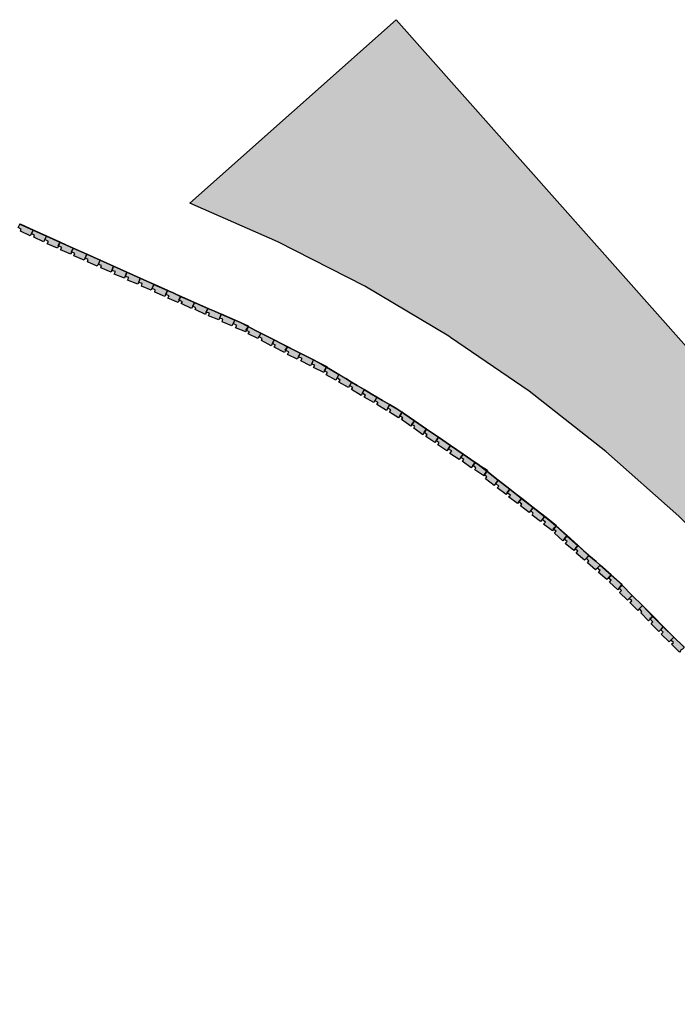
# Model space of a CAD drawing. Header units: millimetres. Extents: x -18533 to 137888, y -83624 to 7711.
# Tile 20 of 38: x 32286 to 33376, y 776 to 2406. Entities that reach past the tile are written whole.
import ezdxf

# ---------------------------------------------------------------- set-up
doc = ezdxf.new("R2010")
doc.units = ezdxf.units.MM
doc.layers.add('A-MURI-NUOVI', color=40, linetype='Continuous')

msp = doc.modelspace()

# ---------------------------------------------------------------- hatches: boundary and pattern name
at = {"layer": 'A-MURI-NUOVI'}
for points in [[(33994, 776), (33961.6, 822.5), (33840, 997), (33810, 1048), (33788, 1086), (33697, 1220), (33599, 1348), (33492, 1469), (33378, 1584), (33257, 1691), (33130, 1791), (33000, 1880), (32997, 1882), (32858, 1965), (32714, 2038), (32568, 2102), (32910, 2406), (33981, 1200), (33994, 776)], [(32289, 2059), (32284, 2062), (32286.9, 2067.7), (32308.9, 2057.8), (32306, 2052), (32304, 2048), (32288, 2056), (32289, 2059)], [(32287, 2068), (32309, 2058), (32308.9, 2057.8), (32286.9, 2067.7), (32287, 2068)], [(32308.9, 2057.8), (32330.9, 2047.9), (32328, 2042), (32326, 2038), (32310, 2046), (32311, 2049), (32306, 2052), (32308.9, 2057.8)], [(32309, 2058), (32331, 2048), (32330.9, 2047.9), (32308.9, 2057.8), (32309, 2058)], [(32350, 2032), (32350.5, 2031.8), (32349, 2028), (32332, 2035), (32334, 2039), (32328, 2042), (32330.9, 2047.9), (32353, 2037.9), (32350, 2032)], [(32353, 2037.9), (32330.9, 2047.9), (32331, 2048), (32353, 2038), (32353, 2037.9)], [(32353, 2037.9), (32353, 2037.9), (32350.5, 2031.8), (32350, 2032), (32353, 2037.9)], [(32356, 2029), (32350.5, 2031.8), (32353, 2037.9), (32375, 2028), (32372, 2022), (32372.5, 2021.8), (32371, 2018), (32354, 2025), (32356, 2029)], [(32375, 2028), (32375, 2028), (32353, 2037.9), (32353, 2038), (32375, 2028)], [(32353, 2038), (32353, 2037.9), (32353, 2037.9), (32353, 2038)], [(32372.5, 2021.8), (32372, 2022), (32375, 2028), (32375, 2028), (32372.5, 2021.8)], [(32375, 2028), (32397.8, 2017.7), (32393, 2008), (32376, 2015), (32378, 2019), (32372.5, 2021.8), (32375, 2028)], [(32375, 2028), (32398, 2018), (32397.8, 2017.7), (32375, 2028), (32375, 2028)], [(32375, 2028), (32375, 2028), (32375, 2028), (32375, 2028)], [(32400, 2009), (32395, 2011), (32397.9, 2017.7), (32419.9, 2007.8), (32415, 1998), (32399, 2005), (32400, 2009)], [(32397.9, 2017.7), (32397.8, 2017.7), (32398, 2018), (32397.9, 2017.7)], [(32398, 2018), (32420, 2008), (32419.9, 2007.8), (32397.9, 2017.7), (32398, 2018)], [(32439, 1991), (32439.2, 1990.9), (32438, 1988), (32421, 1995), (32422, 1999), (32417, 2001), (32419.9, 2007.7), (32441.9, 1997.8), (32439, 1991)], [(32441.9, 1997.8), (32419.9, 2007.7), (32420, 2008), (32442, 1998), (32441.9, 1997.8)], [(32420, 2008), (32419.9, 2007.7), (32419.9, 2007.8), (32420, 2008)], [(32441.9, 1997.8), (32441.9, 1997.8), (32439.2, 1990.9), (32439, 1991), (32441.9, 1997.8)], [(32445, 1989), (32439.2, 1990.9), (32441.9, 1997.8), (32463.9, 1987.9), (32461, 1981), (32461.2, 1980.9), (32460, 1978), (32443, 1985), (32445, 1989)], [(32464, 1988), (32463.9, 1987.9), (32441.9, 1997.8), (32442, 1998), (32464, 1988)], [(32442, 1998), (32441.9, 1997.8), (32441.9, 1997.8), (32442, 1998)], [(32461.2, 1980.9), (32461, 1981), (32463.9, 1987.9), (32463.9, 1987.9), (32461.2, 1980.9)], [(32463.9, 1987.9), (32486, 1977.9), (32482, 1968), (32465, 1975), (32467, 1979), (32461.2, 1980.9), (32463.9, 1987.9)], [(32464, 1988), (32486, 1978), (32486, 1977.9), (32463.9, 1987.9), (32464, 1988)], [(32463.9, 1987.9), (32463.9, 1987.9), (32464, 1988), (32463.9, 1987.9)], [(32489, 1969), (32484, 1971), (32486, 1977.9), (32508, 1968), (32508.8, 1967.6), (32504, 1958), (32488, 1965), (32489, 1969)], [(32486, 1978), (32509, 1968), (32508.8, 1967.6), (32508, 1968), (32486, 1977.9), (32486, 1978)], [(32486, 1978), (32486, 1977.9), (32486, 1977.9), (32486, 1978)], [(32511, 1959), (32506, 1961), (32508.8, 1967.6), (32531, 1957.9), (32528, 1951), (32528.2, 1950.9), (32527, 1948), (32510, 1955), (32511, 1959)], [(32509, 1968), (32531, 1958), (32531, 1957.9), (32508.8, 1967.6), (32509, 1968)], [(32508.8, 1967.6), (32508.8, 1967.6), (32509, 1968), (32508.8, 1967.6)], [(32528.2, 1950.9), (32528, 1951), (32531, 1957.9), (32531, 1957.9), (32528.2, 1950.9)], [(32531, 1957.9), (32540.5, 1953.7), (32553, 1948), (32550, 1942), (32550.5, 1941.8), (32549, 1938), (32532, 1945), (32534, 1949), (32528.2, 1950.9), (32531, 1957.9)], [(32531, 1958), (32540.5, 1953.7), (32531, 1957.9), (32531, 1958)], [(32531, 1957.9), (32531, 1957.9), (32531, 1958), (32531, 1957.9)], [(32598, 1928), (32576, 1938), (32553, 1948), (32540.5, 1953.7), (32609.1, 1923.5), (32598, 1928)], [(32553, 1948), (32550.5, 1941.8), (32550, 1942), (32553, 1948)], [(32556, 1939), (32550.5, 1941.8), (32553, 1948), (32576, 1938), (32573, 1932), (32571, 1928), (32554, 1936), (32556, 1939)], [(32595, 1922), (32595.5, 1921.8), (32594, 1918), (32577, 1926), (32578, 1929), (32573, 1932), (32576, 1938), (32598, 1928), (32595, 1922)], [(32598, 1928), (32595.5, 1921.8), (32595, 1922), (32598, 1928)], [(32601, 1920), (32595.5, 1921.8), (32598, 1928), (32609.1, 1923.5), (32619.9, 1918.7), (32616, 1909), (32599, 1916), (32601, 1920)], [(32619.9, 1918.7), (32609.1, 1923.5), (32620, 1919), (32619.9, 1918.7)], [(32640, 1903), (32638, 1899), (32622, 1906), (32623, 1910), (32618, 1912), (32619.9, 1918.7), (32642.8, 1908.6), (32640, 1903)], [(32642.8, 1908.6), (32619.9, 1918.7), (32620, 1919), (32643, 1909), (32642.8, 1908.6)], [(32620, 1919), (32619.9, 1918.7), (32619.9, 1918.7), (32620, 1919)], [(32661, 1892), (32662, 1891.5), (32661, 1889), (32644, 1896), (32646, 1900), (32640, 1903), (32642.8, 1908.6), (32651, 1905), (32664.6, 1898), (32664, 1896.5), (32661, 1892)], [(32643, 1909), (32665, 1899), (32664.6, 1898), (32651, 1905), (32642.8, 1908.6), (32643, 1909)], [(32664, 1896.5), (32662, 1891.5), (32661, 1892), (32664, 1896.5)], [(32667, 1889), (32662, 1891.5), (32664, 1896.5), (32664.9, 1897.9), (32677.2, 1891.6), (32686, 1887), (32681, 1878), (32665, 1886), (32667, 1889)], [(32664, 1896.5), (32664.6, 1898), (32664.9, 1897.9), (32664, 1896.5)], [(32665, 1898), (32677.2, 1891.6), (32664.9, 1897.9), (32665, 1898)], [(32677.2, 1891.6), (32696, 1882), (32686, 1887), (32677.2, 1891.6)], [(32705, 1870), (32703, 1866), (32687, 1875), (32688, 1878), (32683, 1881), (32686, 1887), (32696, 1882), (32707.9, 1875.9), (32705, 1870)], [(32707.9, 1875.9), (32696, 1882), (32708, 1876), (32707.9, 1875.9)], [(32726, 1859), (32726.8, 1858.6), (32725, 1855), (32708, 1864), (32710, 1867), (32705, 1870), (32707.9, 1875.9), (32729.8, 1864.7), (32726, 1859)], [(32729.8, 1864.7), (32707.9, 1875.9), (32708, 1876), (32730, 1865), (32729.8, 1864.7)], [(32729.8, 1864.7), (32729.8, 1864.7), (32726.8, 1858.6), (32726, 1859), (32729.8, 1864.7)], [(32732, 1856), (32726.8, 1858.6), (32729.8, 1864.7), (32751, 1853.9), (32748, 1848), (32746, 1844), (32730, 1852), (32732, 1856)], [(32751, 1853.9), (32729.8, 1864.7), (32730, 1865), (32751, 1854), (32751, 1853.9)], [(32730, 1865), (32729.8, 1864.7), (32729.8, 1864.7), (32730, 1865)], [(32751, 1853.9), (32772.9, 1842.7), (32768, 1833), (32752, 1841), (32754, 1845), (32748, 1848), (32751, 1853.9)], [(32751, 1854), (32773, 1843), (32772.9, 1842.7), (32751, 1853.9), (32751, 1854)], [(32791, 1825), (32791.4, 1824.8), (32790, 1822), (32773, 1830), (32775, 1834), (32770, 1836), (32772.9, 1842.7), (32786, 1836), (32794.5, 1831), (32794.4, 1830.8), (32794, 1831), (32791, 1825)], [(32773, 1843), (32795, 1832), (32794.5, 1831), (32786, 1836), (32772.9, 1842.7), (32773, 1843)], [(32772.9, 1842.7), (32772.9, 1842.7), (32773, 1843), (32772.9, 1842.7)], [(32794, 1831), (32794.4, 1830.8), (32791.4, 1824.8), (32791, 1825), (32794, 1831)], [(32796, 1822), (32791.4, 1824.8), (32794.4, 1830.8), (32803.9, 1825.4), (32814.9, 1818.8), (32812, 1813), (32810, 1809), (32794, 1818), (32796, 1822)], [(32794.4, 1830.8), (32794.5, 1831), (32803.9, 1825.4), (32794.4, 1830.8)], [(32814.9, 1818.8), (32803.9, 1825.4), (32815, 1819), (32814.9, 1818.8)], [(32814.9, 1818.8), (32826.3, 1812), (32836, 1806), (32831, 1797), (32815, 1806), (32817, 1809), (32812, 1813), (32814.9, 1818.8)], [(32815, 1819), (32826.3, 1812), (32814.9, 1818.8), (32815, 1819)], [(32836, 1806), (32826.3, 1812), (32845.5, 1800.5), (32836, 1806)], [(32854, 1788), (32852, 1784), (32836, 1794), (32838, 1797), (32833, 1800), (32836, 1806), (32845.5, 1800.5), (32856.9, 1793.8), (32854, 1788)], [(32856.9, 1793.8), (32845.5, 1800.5), (32857, 1794), (32856.9, 1793.8)], [(32859, 1784), (32854, 1788), (32856.9, 1793.8), (32868.6, 1786.8), (32878, 1781), (32873, 1772), (32857, 1781), (32859, 1784)], [(32857, 1794), (32868.6, 1786.8), (32856.9, 1793.8), (32857, 1794)], [(32878, 1781), (32868.6, 1786.8), (32887.2, 1775.7), (32878, 1781)], [(32880, 1772), (32875, 1775), (32878, 1781), (32887.2, 1775.7), (32898.9, 1768.8), (32896, 1763), (32894, 1759), (32878, 1769), (32880, 1772)], [(32898.9, 1768.8), (32887.2, 1775.7), (32899, 1769), (32898.9, 1768.8)], [(32898.9, 1768.8), (32911, 1761.6), (32919.2, 1756.5), (32920, 1756), (32916, 1750), (32914, 1747), (32899, 1756), (32901, 1760), (32896, 1763), (32898.9, 1768.8)], [(32899, 1769), (32911, 1761.6), (32898.9, 1768.8), (32899, 1769)], [(32911, 1761.6), (32917, 1758), (32919.2, 1756.5), (32911, 1761.6)], [(32921, 1747), (32916, 1750), (32920, 1756), (32922.7, 1754.1), (32940, 1742), (32936, 1736), (32934, 1733), (32919, 1744), (32921, 1747)], [(32920, 1756), (32919.2, 1756.5), (32920, 1756), (32920, 1756)], [(32920, 1756), (32922.7, 1754.1), (32920, 1756), (32920, 1756)], [(32922.7, 1754.1), (32980, 1715), (32960, 1728), (32940, 1742), (32922.7, 1754.1)], [(32940, 1742), (32960, 1728), (32956, 1723), (32956.4, 1722.7), (32954, 1719), (32939, 1730), (32941, 1733), (32936, 1736), (32940, 1742)], [(32960, 1728), (32956.4, 1722.7), (32956, 1723), (32960, 1728)], [(32961, 1719), (32956.4, 1722.7), (32960, 1728), (32980, 1715), (32976, 1709), (32974, 1706), (32959, 1716), (32961, 1719)], [(32996, 1695), (32994, 1692), (32979, 1702), (32981, 1706), (32976, 1709), (32980, 1715), (33000, 1701), (32996, 1695)], [(33041, 1673), (33021, 1687), (33000, 1701), (32980, 1715), (33043, 1672), (33045.2, 1670.2), (33041, 1673)], [(33002, 1692), (32996, 1695), (33000, 1701), (33021, 1687), (33014, 1678), (32999, 1688), (33002, 1692)], [(33037, 1668), (33037.1, 1667.9), (33034, 1664), (33019, 1675), (33022, 1678), (33017, 1681), (33021, 1687), (33041, 1673), (33037, 1668)], [(33041, 1673), (33037.1, 1667.9), (33037, 1668), (33041, 1673)], [(33042, 1664), (33037.1, 1667.9), (33041, 1673), (33045.2, 1670.2), (33059.9, 1658.8), (33056, 1653), (33056.2, 1652.8), (33055, 1651), (33040, 1661), (33042, 1664)], [(33060.2, 1658.8), (33060, 1659), (33059.9, 1658.8), (33045.2, 1670.2), (33061, 1660), (33060.2, 1658.8)], [(33056.2, 1652.8), (33056, 1653), (33059.9, 1658.8), (33060.1, 1658.6), (33056.2, 1652.8)], [(33060.1, 1658.6), (33078.9, 1643.9), (33072, 1635), (33058, 1646), (33060, 1649), (33056.2, 1652.8), (33060.1, 1658.6)], [(33060.1, 1658.6), (33059.9, 1658.8), (33060, 1659), (33060.2, 1658.8), (33060.1, 1658.6)], [(33060.2, 1658.8), (33079, 1644), (33078.9, 1643.9), (33060.1, 1658.6), (33060.2, 1658.8)], [(33080, 1634), (33075, 1638), (33078.9, 1643.9), (33098, 1628.9), (33094, 1623), (33092, 1620), (33077, 1631), (33080, 1634)], [(33079, 1644), (33098, 1629), (33098, 1628.9), (33078.9, 1643.9), (33079, 1644)], [(33078.9, 1643.9), (33078.9, 1643.9), (33079, 1644), (33078.9, 1643.9)], [(33098, 1628.9), (33117.6, 1613.5), (33113, 1608), (33113.2, 1607.8), (33111, 1605), (33096, 1616), (33099, 1619), (33094, 1623), (33098, 1628.9)], [(33098, 1629), (33118, 1614), (33117.6, 1613.5), (33098, 1628.9), (33098, 1629)], [(33118, 1614), (33137, 1599), (33136.7, 1598.6), (33117.6, 1613.5), (33118, 1614)], [(33117.6, 1613.5), (33117.6, 1613.5), (33118, 1614), (33117.6, 1613.5)], [(33113.2, 1607.8), (33113, 1608), (33117.6, 1613.5), (33117.6, 1613.5), (33113.2, 1607.8)], [(33117.6, 1613.5), (33136.7, 1598.6), (33130, 1590), (33116, 1601), (33118, 1604), (33113.2, 1607.8), (33117.6, 1613.5)], [(33137, 1589), (33133, 1593), (33136.7, 1598.6), (33155.8, 1583.7), (33149, 1575), (33135, 1586), (33137, 1589)], [(33137, 1599), (33156, 1584), (33155.8, 1583.7), (33136.7, 1598.6), (33137, 1599)], [(33136.7, 1598.6), (33136.7, 1598.6), (33137, 1599), (33136.7, 1598.6)], [(33170, 1563), (33170.7, 1562.5), (33169, 1560), (33154, 1571), (33157, 1574), (33152, 1578), (33155.8, 1583.7), (33163, 1578), (33174.3, 1568), (33173, 1566), (33170, 1563)], [(33156, 1584), (33175, 1569), (33174.3, 1568), (33163, 1578), (33155.8, 1583.7), (33156, 1584)], [(33156, 1584), (33155.8, 1583.7), (33155.8, 1583.7), (33156, 1584)], [(33173, 1566), (33170.7, 1562.5), (33170, 1563), (33173, 1566)], [(33175, 1559), (33170.7, 1562.5), (33173, 1566), (33174.7, 1567.7), (33192.7, 1551.7), (33188, 1546), (33188.2, 1545.8), (33186, 1543), (33172, 1556), (33175, 1559)], [(33173, 1566), (33174.3, 1568), (33174.7, 1567.7), (33173, 1566)], [(33175, 1568), (33193, 1552), (33192.7, 1551.7), (33174.7, 1567.7), (33175, 1568)], [(33188.2, 1545.8), (33188, 1546), (33192.7, 1551.7), (33192.7, 1551.7), (33188.2, 1545.8)], [(33192.7, 1551.7), (33210.7, 1535.7), (33206, 1530), (33206.2, 1529.8), (33204, 1527), (33190, 1539), (33193, 1542), (33188.2, 1545.8), (33192.7, 1551.7)], [(33193, 1552), (33211, 1536), (33210.7, 1535.7), (33192.7, 1551.7), (33193, 1552)], [(33192.7, 1551.7), (33192.7, 1551.7), (33193, 1552), (33192.7, 1551.7)], [(33210.7, 1535.7), (33210.8, 1535.7), (33206.2, 1529.8), (33206, 1530), (33210.7, 1535.7)], [(33211, 1526), (33206.2, 1529.8), (33210.8, 1535.7), (33220, 1527.5), (33229, 1519), (33222, 1511), (33208, 1523), (33211, 1526)], [(33211, 1536), (33210.8, 1535.7), (33210.7, 1535.7), (33211, 1536)], [(33220, 1527.5), (33210.8, 1535.7), (33211, 1536), (33220, 1527.5)], [(33229, 1519), (33220, 1527.5), (33241, 1508.9), (33229, 1519)], [(33229, 1510), (33225, 1514), (33229, 1519), (33241, 1508.9), (33247.8, 1502.8), (33243, 1498), (33240, 1495), (33227, 1507), (33229, 1510)], [(33247.8, 1502.8), (33241, 1508.9), (33248, 1503), (33247.8, 1502.8)], [(33247.8, 1502.8), (33265.9, 1486.9), (33261, 1482), (33261.4, 1481.7), (33259, 1479), (33245, 1491), (33248, 1494), (33243, 1498), (33247.8, 1502.8)], [(33248, 1503), (33266, 1487), (33265.9, 1486.9), (33247.8, 1502.8), (33248, 1503)], [(33265.9, 1486.9), (33265.9, 1486.9), (33261.4, 1481.7), (33261, 1482), (33265.9, 1486.9)], [(33279, 1465), (33279.2, 1464.8), (33277, 1462), (33263, 1475), (33266, 1478), (33261.4, 1481.7), (33265.9, 1486.9), (33277, 1477), (33283.6, 1470.4), (33280.5, 1466.5), (33279, 1465)], [(33283.6, 1470.4), (33277, 1477), (33265.9, 1486.9), (33266, 1487), (33284, 1471), (33283.6, 1470.4)], [(33266, 1487), (33265.9, 1486.9), (33265.9, 1486.9), (33266, 1487)], [(33296, 1448), (33293, 1445), (33280, 1458), (33283, 1461), (33279.2, 1464.8), (33280.5, 1466.5), (33284, 1470), (33301, 1453), (33296, 1448)], [(33280.5, 1466.5), (33283.6, 1470.4), (33284, 1470), (33280.5, 1466.5)], [(33280.5, 1466.5), (33279.2, 1464.8), (33279, 1465), (33280.5, 1466.5)], [(33300, 1444), (33296, 1448), (33301, 1453), (33318, 1436), (33313, 1431), (33310, 1428), (33297, 1441), (33300, 1444)], [(33330, 1414), (33330.5, 1413.5), (33328, 1411), (33315, 1424), (33317, 1426), (33313, 1431), (33318, 1436), (33335, 1418), (33330, 1414)], [(33335, 1418), (33318, 1436), (33370, 1384), (33352, 1401), (33335, 1418)], [(33335, 1418), (33330.5, 1413.5), (33330, 1414), (33335, 1418)], [(33335, 1409), (33330.5, 1413.5), (33335, 1418), (33352, 1401), (33345, 1393), (33332, 1406), (33335, 1409)], [(33365, 1379), (33362, 1376), (33349, 1389), (33352, 1392), (33348, 1396), (33352, 1401), (33370, 1384), (33365, 1379)], [(33369, 1375), (33365, 1379), (33370, 1384), (33385, 1369), (33386.9, 1366.9), (33384, 1364), (33381, 1362), (33381.5, 1361.5), (33379, 1359), (33366, 1372), (33369, 1375)]]:
    msp.add_hatch(color=40, dxfattribs=at).paths.add_polyline_path(points)

# ---------------------------------------------------------------- linework, layer by layer
for points in [[(33994, 776), (33961.6, 822.5), (33840, 997), (33810, 1048), (33788, 1086), (33697, 1220), (33599, 1348), (33492, 1469), (33378, 1584), (33257, 1691), (33130, 1791), (33000, 1880), (32997, 1882), (32858, 1965), (32714, 2038), (32568, 2102), (32910, 2406), (33981, 1200), (33994, 776)], [(32289, 2059), (32284, 2062), (32286.9, 2067.7), (32308.9, 2057.8), (32306, 2052), (32304, 2048), (32288, 2056), (32289, 2059)], [(32287, 2068), (32309, 2058), (32308.9, 2057.8), (32286.9, 2067.7), (32287, 2068)], [(32308.9, 2057.8), (32330.9, 2047.9), (32328, 2042), (32326, 2038), (32310, 2046), (32311, 2049), (32306, 2052), (32308.9, 2057.8)], [(32309, 2058), (32331, 2048), (32330.9, 2047.9), (32308.9, 2057.8), (32309, 2058)], [(32350, 2032), (32350.5, 2031.8), (32349, 2028), (32332, 2035), (32334, 2039), (32328, 2042), (32330.9, 2047.9), (32353, 2037.9), (32350, 2032)], [(32353, 2037.9), (32330.9, 2047.9), (32331, 2048), (32353, 2038), (32353, 2037.9)], [(32353, 2037.9), (32353, 2037.9), (32350.5, 2031.8), (32350, 2032), (32353, 2037.9)], [(32356, 2029), (32350.5, 2031.8), (32353, 2037.9), (32375, 2028), (32372, 2022), (32372.5, 2021.8), (32371, 2018), (32354, 2025), (32356, 2029)], [(32375, 2028), (32375, 2028), (32353, 2037.9), (32353, 2038), (32375, 2028)], [(32353, 2038), (32353, 2037.9), (32353, 2037.9), (32353, 2038)], [(32372.5, 2021.8), (32372, 2022), (32375, 2028), (32375, 2028), (32372.5, 2021.8)], [(32375, 2028), (32397.8, 2017.7), (32393, 2008), (32376, 2015), (32378, 2019), (32372.5, 2021.8), (32375, 2028)], [(32375, 2028), (32398, 2018), (32397.8, 2017.7), (32375, 2028), (32375, 2028)], [(32375, 2028), (32375, 2028), (32375, 2028), (32375, 2028)], [(32400, 2009), (32395, 2011), (32397.9, 2017.7), (32419.9, 2007.8), (32415, 1998), (32399, 2005), (32400, 2009)], [(32397.9, 2017.7), (32397.8, 2017.7), (32398, 2018), (32397.9, 2017.7)], [(32398, 2018), (32420, 2008), (32419.9, 2007.8), (32397.9, 2017.7), (32398, 2018)], [(32439, 1991), (32439.2, 1990.9), (32438, 1988), (32421, 1995), (32422, 1999), (32417, 2001), (32419.9, 2007.7), (32441.9, 1997.8), (32439, 1991)], [(32441.9, 1997.8), (32419.9, 2007.7), (32420, 2008), (32442, 1998), (32441.9, 1997.8)], [(32420, 2008), (32419.9, 2007.7), (32419.9, 2007.8), (32420, 2008)], [(32441.9, 1997.8), (32441.9, 1997.8), (32439.2, 1990.9), (32439, 1991), (32441.9, 1997.8)], [(32445, 1989), (32439.2, 1990.9), (32441.9, 1997.8), (32463.9, 1987.9), (32461, 1981), (32461.2, 1980.9), (32460, 1978), (32443, 1985), (32445, 1989)], [(32464, 1988), (32463.9, 1987.9), (32441.9, 1997.8), (32442, 1998), (32464, 1988)], [(32442, 1998), (32441.9, 1997.8), (32441.9, 1997.8), (32442, 1998)], [(32461.2, 1980.9), (32461, 1981), (32463.9, 1987.9), (32463.9, 1987.9), (32461.2, 1980.9)], [(32463.9, 1987.9), (32486, 1977.9), (32482, 1968), (32465, 1975), (32467, 1979), (32461.2, 1980.9), (32463.9, 1987.9)], [(32464, 1988), (32486, 1978), (32486, 1977.9), (32463.9, 1987.9), (32464, 1988)], [(32463.9, 1987.9), (32463.9, 1987.9), (32464, 1988), (32463.9, 1987.9)], [(32489, 1969), (32484, 1971), (32486, 1977.9), (32508, 1968), (32508.8, 1967.6), (32504, 1958), (32488, 1965), (32489, 1969)], [(32486, 1978), (32509, 1968), (32508.8, 1967.6), (32508, 1968), (32486, 1977.9), (32486, 1978)], [(32486, 1978), (32486, 1977.9), (32486, 1977.9), (32486, 1978)], [(32511, 1959), (32506, 1961), (32508.8, 1967.6), (32531, 1957.9), (32528, 1951), (32528.2, 1950.9), (32527, 1948), (32510, 1955), (32511, 1959)], [(32509, 1968), (32531, 1958), (32531, 1957.9), (32508.8, 1967.6), (32509, 1968)], [(32508.8, 1967.6), (32508.8, 1967.6), (32509, 1968), (32508.8, 1967.6)], [(32528.2, 1950.9), (32528, 1951), (32531, 1957.9), (32531, 1957.9), (32528.2, 1950.9)], [(32531, 1957.9), (32540.5, 1953.7), (32553, 1948), (32550, 1942), (32550.5, 1941.8), (32549, 1938), (32532, 1945), (32534, 1949), (32528.2, 1950.9), (32531, 1957.9)], [(32531, 1958), (32540.5, 1953.7), (32531, 1957.9), (32531, 1958)], [(32531, 1957.9), (32531, 1957.9), (32531, 1958), (32531, 1957.9)], [(32598, 1928), (32576, 1938), (32553, 1948), (32540.5, 1953.7), (32609.1, 1923.5), (32598, 1928)], [(32553, 1948), (32550.5, 1941.8), (32550, 1942), (32553, 1948)], [(32556, 1939), (32550.5, 1941.8), (32553, 1948), (32576, 1938), (32573, 1932), (32571, 1928), (32554, 1936), (32556, 1939)], [(32595, 1922), (32595.5, 1921.8), (32594, 1918), (32577, 1926), (32578, 1929), (32573, 1932), (32576, 1938), (32598, 1928), (32595, 1922)], [(32598, 1928), (32595.5, 1921.8), (32595, 1922), (32598, 1928)], [(32601, 1920), (32595.5, 1921.8), (32598, 1928), (32609.1, 1923.5), (32619.9, 1918.7), (32616, 1909), (32599, 1916), (32601, 1920)], [(32619.9, 1918.7), (32609.1, 1923.5), (32620, 1919), (32619.9, 1918.7)], [(32640, 1903), (32638, 1899), (32622, 1906), (32623, 1910), (32618, 1912), (32619.9, 1918.7), (32642.8, 1908.6), (32640, 1903)], [(32642.8, 1908.6), (32619.9, 1918.7), (32620, 1919), (32643, 1909), (32642.8, 1908.6)], [(32620, 1919), (32619.9, 1918.7), (32619.9, 1918.7), (32620, 1919)], [(32661, 1892), (32662, 1891.5), (32661, 1889), (32644, 1896), (32646, 1900), (32640, 1903), (32642.8, 1908.6), (32651, 1905), (32664.6, 1898), (32664, 1896.5), (32661, 1892)], [(32643, 1909), (32665, 1899), (32664.6, 1898), (32651, 1905), (32642.8, 1908.6), (32643, 1909)], [(32664, 1896.5), (32662, 1891.5), (32661, 1892), (32664, 1896.5)], [(32667, 1889), (32662, 1891.5), (32664, 1896.5), (32664.9, 1897.9), (32677.2, 1891.6), (32686, 1887), (32681, 1878), (32665, 1886), (32667, 1889)], [(32664, 1896.5), (32664.6, 1898), (32664.9, 1897.9), (32664, 1896.5)], [(32665, 1898), (32677.2, 1891.6), (32664.9, 1897.9), (32665, 1898)], [(32677.2, 1891.6), (32696, 1882), (32686, 1887), (32677.2, 1891.6)], [(32705, 1870), (32703, 1866), (32687, 1875), (32688, 1878), (32683, 1881), (32686, 1887), (32696, 1882), (32707.9, 1875.9), (32705, 1870)], [(32707.9, 1875.9), (32696, 1882), (32708, 1876), (32707.9, 1875.9)], [(32726, 1859), (32726.8, 1858.6), (32725, 1855), (32708, 1864), (32710, 1867), (32705, 1870), (32707.9, 1875.9), (32729.8, 1864.7), (32726, 1859)], [(32729.8, 1864.7), (32707.9, 1875.9), (32708, 1876), (32730, 1865), (32729.8, 1864.7)], [(32729.8, 1864.7), (32729.8, 1864.7), (32726.8, 1858.6), (32726, 1859), (32729.8, 1864.7)], [(32732, 1856), (32726.8, 1858.6), (32729.8, 1864.7), (32751, 1853.9), (32748, 1848), (32746, 1844), (32730, 1852), (32732, 1856)], [(32751, 1853.9), (32729.8, 1864.7), (32730, 1865), (32751, 1854), (32751, 1853.9)], [(32730, 1865), (32729.8, 1864.7), (32729.8, 1864.7), (32730, 1865)], [(32751, 1853.9), (32772.9, 1842.7), (32768, 1833), (32752, 1841), (32754, 1845), (32748, 1848), (32751, 1853.9)], [(32751, 1854), (32773, 1843), (32772.9, 1842.7), (32751, 1853.9), (32751, 1854)], [(32791, 1825), (32791.4, 1824.8), (32790, 1822), (32773, 1830), (32775, 1834), (32770, 1836), (32772.9, 1842.7), (32786, 1836), (32794.5, 1831), (32794.4, 1830.8), (32794, 1831), (32791, 1825)], [(32773, 1843), (32795, 1832), (32794.5, 1831), (32786, 1836), (32772.9, 1842.7), (32773, 1843)], [(32772.9, 1842.7), (32772.9, 1842.7), (32773, 1843), (32772.9, 1842.7)], [(32794, 1831), (32794.4, 1830.8), (32791.4, 1824.8), (32791, 1825), (32794, 1831)], [(32796, 1822), (32791.4, 1824.8), (32794.4, 1830.8), (32803.9, 1825.4), (32814.9, 1818.8), (32812, 1813), (32810, 1809), (32794, 1818), (32796, 1822)], [(32794.4, 1830.8), (32794.5, 1831), (32803.9, 1825.4), (32794.4, 1830.8)], [(32814.9, 1818.8), (32803.9, 1825.4), (32815, 1819), (32814.9, 1818.8)], [(32814.9, 1818.8), (32826.3, 1812), (32836, 1806), (32831, 1797), (32815, 1806), (32817, 1809), (32812, 1813), (32814.9, 1818.8)], [(32815, 1819), (32826.3, 1812), (32814.9, 1818.8), (32815, 1819)], [(32836, 1806), (32826.3, 1812), (32845.5, 1800.5), (32836, 1806)], [(32854, 1788), (32852, 1784), (32836, 1794), (32838, 1797), (32833, 1800), (32836, 1806), (32845.5, 1800.5), (32856.9, 1793.8), (32854, 1788)], [(32856.9, 1793.8), (32845.5, 1800.5), (32857, 1794), (32856.9, 1793.8)], [(32859, 1784), (32854, 1788), (32856.9, 1793.8), (32868.6, 1786.8), (32878, 1781), (32873, 1772), (32857, 1781), (32859, 1784)], [(32857, 1794), (32868.6, 1786.8), (32856.9, 1793.8), (32857, 1794)], [(32878, 1781), (32868.6, 1786.8), (32887.2, 1775.7), (32878, 1781)], [(32880, 1772), (32875, 1775), (32878, 1781), (32887.2, 1775.7), (32898.9, 1768.8), (32896, 1763), (32894, 1759), (32878, 1769), (32880, 1772)], [(32898.9, 1768.8), (32887.2, 1775.7), (32899, 1769), (32898.9, 1768.8)], [(32898.9, 1768.8), (32911, 1761.6), (32919.2, 1756.5), (32920, 1756), (32916, 1750), (32914, 1747), (32899, 1756), (32901, 1760), (32896, 1763), (32898.9, 1768.8)], [(32899, 1769), (32911, 1761.6), (32898.9, 1768.8), (32899, 1769)], [(32911, 1761.6), (32917, 1758), (32919.2, 1756.5), (32911, 1761.6)], [(32921, 1747), (32916, 1750), (32920, 1756), (32922.7, 1754.1), (32940, 1742), (32936, 1736), (32934, 1733), (32919, 1744), (32921, 1747)], [(32920, 1756), (32919.2, 1756.5), (32920, 1756), (32920, 1756)], [(32920, 1756), (32922.7, 1754.1), (32920, 1756), (32920, 1756)], [(32922.7, 1754.1), (32980, 1715), (32960, 1728), (32940, 1742), (32922.7, 1754.1)], [(32940, 1742), (32960, 1728), (32956, 1723), (32956.4, 1722.7), (32954, 1719), (32939, 1730), (32941, 1733), (32936, 1736), (32940, 1742)], [(32960, 1728), (32956.4, 1722.7), (32956, 1723), (32960, 1728)], [(32961, 1719), (32956.4, 1722.7), (32960, 1728), (32980, 1715), (32976, 1709), (32974, 1706), (32959, 1716), (32961, 1719)], [(32996, 1695), (32994, 1692), (32979, 1702), (32981, 1706), (32976, 1709), (32980, 1715), (33000, 1701), (32996, 1695)], [(33041, 1673), (33021, 1687), (33000, 1701), (32980, 1715), (33043, 1672), (33045.2, 1670.2), (33041, 1673)], [(33002, 1692), (32996, 1695), (33000, 1701), (33021, 1687), (33014, 1678), (32999, 1688), (33002, 1692)], [(33037, 1668), (33037.1, 1667.9), (33034, 1664), (33019, 1675), (33022, 1678), (33017, 1681), (33021, 1687), (33041, 1673), (33037, 1668)], [(33041, 1673), (33037.1, 1667.9), (33037, 1668), (33041, 1673)], [(33042, 1664), (33037.1, 1667.9), (33041, 1673), (33045.2, 1670.2), (33059.9, 1658.8), (33056, 1653), (33056.2, 1652.8), (33055, 1651), (33040, 1661), (33042, 1664)], [(33060.2, 1658.8), (33060, 1659), (33059.9, 1658.8), (33045.2, 1670.2), (33061, 1660), (33060.2, 1658.8)], [(33056.2, 1652.8), (33056, 1653), (33059.9, 1658.8), (33060.1, 1658.6), (33056.2, 1652.8)], [(33060.1, 1658.6), (33078.9, 1643.9), (33072, 1635), (33058, 1646), (33060, 1649), (33056.2, 1652.8), (33060.1, 1658.6)], [(33060.1, 1658.6), (33059.9, 1658.8), (33060, 1659), (33060.2, 1658.8), (33060.1, 1658.6)], [(33060.2, 1658.8), (33079, 1644), (33078.9, 1643.9), (33060.1, 1658.6), (33060.2, 1658.8)], [(33080, 1634), (33075, 1638), (33078.9, 1643.9), (33098, 1628.9), (33094, 1623), (33092, 1620), (33077, 1631), (33080, 1634)], [(33079, 1644), (33098, 1629), (33098, 1628.9), (33078.9, 1643.9), (33079, 1644)], [(33078.9, 1643.9), (33078.9, 1643.9), (33079, 1644), (33078.9, 1643.9)], [(33098, 1628.9), (33117.6, 1613.5), (33113, 1608), (33113.2, 1607.8), (33111, 1605), (33096, 1616), (33099, 1619), (33094, 1623), (33098, 1628.9)], [(33098, 1629), (33118, 1614), (33117.6, 1613.5), (33098, 1628.9), (33098, 1629)], [(33118, 1614), (33137, 1599), (33136.7, 1598.6), (33117.6, 1613.5), (33118, 1614)], [(33117.6, 1613.5), (33117.6, 1613.5), (33118, 1614), (33117.6, 1613.5)], [(33113.2, 1607.8), (33113, 1608), (33117.6, 1613.5), (33117.6, 1613.5), (33113.2, 1607.8)], [(33117.6, 1613.5), (33136.7, 1598.6), (33130, 1590), (33116, 1601), (33118, 1604), (33113.2, 1607.8), (33117.6, 1613.5)], [(33137, 1589), (33133, 1593), (33136.7, 1598.6), (33155.8, 1583.7), (33149, 1575), (33135, 1586), (33137, 1589)], [(33137, 1599), (33156, 1584), (33155.8, 1583.7), (33136.7, 1598.6), (33137, 1599)], [(33136.7, 1598.6), (33136.7, 1598.6), (33137, 1599), (33136.7, 1598.6)], [(33170, 1563), (33170.7, 1562.5), (33169, 1560), (33154, 1571), (33157, 1574), (33152, 1578), (33155.8, 1583.7), (33163, 1578), (33174.3, 1568), (33173, 1566), (33170, 1563)], [(33156, 1584), (33175, 1569), (33174.3, 1568), (33163, 1578), (33155.8, 1583.7), (33156, 1584)], [(33156, 1584), (33155.8, 1583.7), (33155.8, 1583.7), (33156, 1584)], [(33173, 1566), (33170.7, 1562.5), (33170, 1563), (33173, 1566)], [(33175, 1559), (33170.7, 1562.5), (33173, 1566), (33174.7, 1567.7), (33192.7, 1551.7), (33188, 1546), (33188.2, 1545.8), (33186, 1543), (33172, 1556), (33175, 1559)], [(33173, 1566), (33174.3, 1568), (33174.7, 1567.7), (33173, 1566)], [(33175, 1568), (33193, 1552), (33192.7, 1551.7), (33174.7, 1567.7), (33175, 1568)], [(33188.2, 1545.8), (33188, 1546), (33192.7, 1551.7), (33192.7, 1551.7), (33188.2, 1545.8)], [(33192.7, 1551.7), (33210.7, 1535.7), (33206, 1530), (33206.2, 1529.8), (33204, 1527), (33190, 1539), (33193, 1542), (33188.2, 1545.8), (33192.7, 1551.7)], [(33193, 1552), (33211, 1536), (33210.7, 1535.7), (33192.7, 1551.7), (33193, 1552)], [(33192.7, 1551.7), (33192.7, 1551.7), (33193, 1552), (33192.7, 1551.7)], [(33210.7, 1535.7), (33210.8, 1535.7), (33206.2, 1529.8), (33206, 1530), (33210.7, 1535.7)], [(33211, 1526), (33206.2, 1529.8), (33210.8, 1535.7), (33220, 1527.5), (33229, 1519), (33222, 1511), (33208, 1523), (33211, 1526)], [(33211, 1536), (33210.8, 1535.7), (33210.7, 1535.7), (33211, 1536)], [(33220, 1527.5), (33210.8, 1535.7), (33211, 1536), (33220, 1527.5)], [(33229, 1519), (33220, 1527.5), (33241, 1508.9), (33229, 1519)], [(33229, 1510), (33225, 1514), (33229, 1519), (33241, 1508.9), (33247.8, 1502.8), (33243, 1498), (33240, 1495), (33227, 1507), (33229, 1510)], [(33247.8, 1502.8), (33241, 1508.9), (33248, 1503), (33247.8, 1502.8)], [(33247.8, 1502.8), (33265.9, 1486.9), (33261, 1482), (33261.4, 1481.7), (33259, 1479), (33245, 1491), (33248, 1494), (33243, 1498), (33247.8, 1502.8)], [(33248, 1503), (33266, 1487), (33265.9, 1486.9), (33247.8, 1502.8), (33248, 1503)], [(33265.9, 1486.9), (33265.9, 1486.9), (33261.4, 1481.7), (33261, 1482), (33265.9, 1486.9)], [(33279, 1465), (33279.2, 1464.8), (33277, 1462), (33263, 1475), (33266, 1478), (33261.4, 1481.7), (33265.9, 1486.9), (33277, 1477), (33283.6, 1470.4), (33280.5, 1466.5), (33279, 1465)], [(33283.6, 1470.4), (33277, 1477), (33265.9, 1486.9), (33266, 1487), (33284, 1471), (33283.6, 1470.4)], [(33266, 1487), (33265.9, 1486.9), (33265.9, 1486.9), (33266, 1487)], [(33296, 1448), (33293, 1445), (33280, 1458), (33283, 1461), (33279.2, 1464.8), (33280.5, 1466.5), (33284, 1470), (33301, 1453), (33296, 1448)], [(33280.5, 1466.5), (33283.6, 1470.4), (33284, 1470), (33280.5, 1466.5)], [(33280.5, 1466.5), (33279.2, 1464.8), (33279, 1465), (33280.5, 1466.5)], [(33300, 1444), (33296, 1448), (33301, 1453), (33318, 1436), (33313, 1431), (33310, 1428), (33297, 1441), (33300, 1444)], [(33330, 1414), (33330.5, 1413.5), (33328, 1411), (33315, 1424), (33317, 1426), (33313, 1431), (33318, 1436), (33335, 1418), (33330, 1414)], [(33335, 1418), (33318, 1436), (33370, 1384), (33352, 1401), (33335, 1418)], [(33335, 1418), (33330.5, 1413.5), (33330, 1414), (33335, 1418)], [(33335, 1409), (33330.5, 1413.5), (33335, 1418), (33352, 1401), (33345, 1393), (33332, 1406), (33335, 1409)], [(33365, 1379), (33362, 1376), (33349, 1389), (33352, 1392), (33348, 1396), (33352, 1401), (33370, 1384), (33365, 1379)], [(33369, 1375), (33365, 1379), (33370, 1384), (33385, 1369), (33386.9, 1366.9), (33384, 1364), (33381, 1362), (33381.5, 1361.5), (33379, 1359), (33366, 1372), (33369, 1375)]]:
    msp.add_lwpolyline(points, close=True, dxfattribs=at)

doc.saveas('drawing.dxf')
